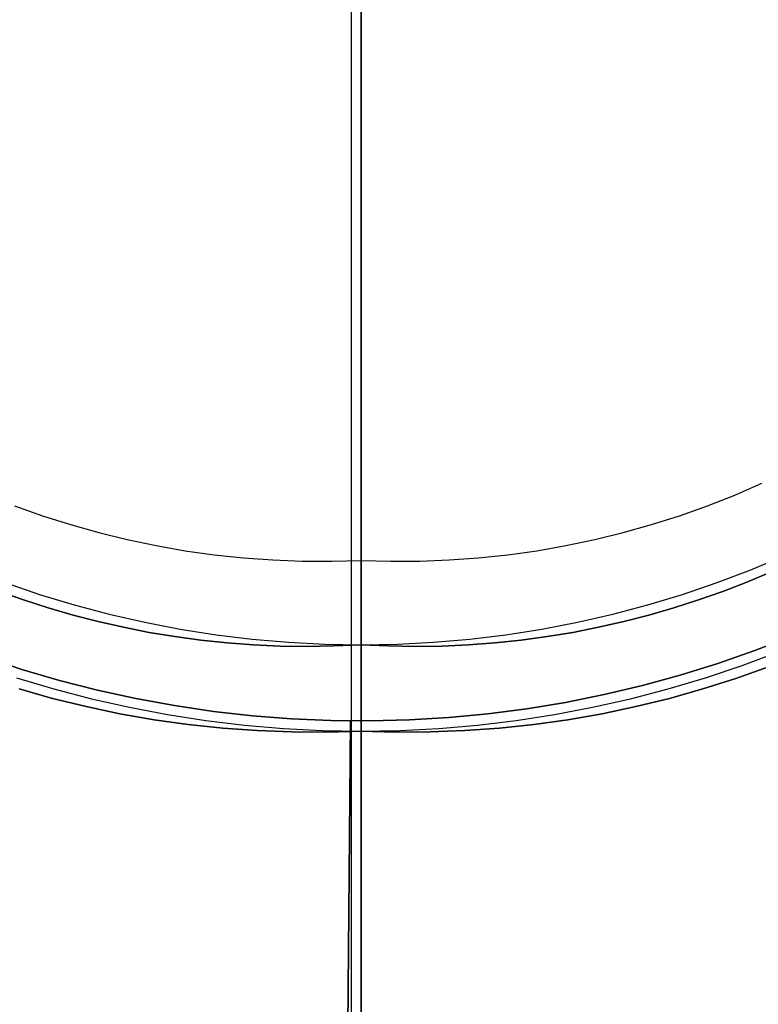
# Model space of a CAD drawing. Header units: millimetres. Extents: x 10871 to 12032, y -2698 to -1680.
# Tile 101 of 183: x 11446 to 11459, y -2072 to -2055. Entities that reach past the tile are written whole.
import ezdxf

# ---------------------------------------------------------------- set-up
doc = ezdxf.new("R2010")
doc.units = ezdxf.units.MM
doc.layers.add('1', color=7, linetype='Continuous')
doc.layers.add('color', color=7, linetype='Continuous')

msp = doc.modelspace()

# ---------------------------------------------------------------- linework, layer by layer
at = {"layer": '1', "color": 7, "true_color": 0xffffff}
for p, q in [((11451.555, -2123.11, 71.704), (11451.555, -1971.499, 71.704)), ((11451.555, -1971.499, 71.704), (11451.555, -2123.11, 71.704)), ((11451.555, -2054.805, 33.403), (11451.555, -2053.302, 33.403)), ((11451.555, -2053.302, 33.403), (11451.555, -2054.805, 33.403)), ((11451.555, -2054.805, 33.403), (11451.555, -2054.805, 36.403)), ((11451.555, -2054.805, 36.403), (11451.555, -2054.805, 33.403)), ((11451.555, -2064.305, 36.403), (11451.555, -2054.805, 36.403)), ((11451.555, -2054.805, 36.403), (11451.555, -2064.305, 36.403)), ((11458.121, -2063.157, 36.403), (11458.595, -2062.951, 36.403)), ((11458.121, -2063.157, 36.403), (11458.595, -2062.951, 36.403)), ((11457.64, -2063.346, 36.403), (11458.121, -2063.157, 36.403)), ((11457.64, -2063.346, 36.403), (11458.121, -2063.157, 36.403)), ((11445.469, -2063.346, 36.403), (11445.956, -2063.52, 36.403)), ((11445.469, -2063.346, 36.403), (11445.956, -2063.52, 36.403)), ((11457.153, -2063.52, 36.403), (11457.64, -2063.346, 36.403)), ((11457.153, -2063.52, 36.403), (11457.64, -2063.346, 36.403)), ((11445.956, -2063.52, 36.403), (11446.449, -2063.677, 36.403)), ((11445.956, -2063.52, 36.403), (11446.449, -2063.677, 36.403)), ((11456.66, -2063.677, 36.403), (11457.153, -2063.52, 36.403)), ((11456.66, -2063.677, 36.403), (11457.153, -2063.52, 36.403)), ((11446.449, -2063.677, 36.403), (11446.946, -2063.817, 36.403)), ((11446.449, -2063.677, 36.403), (11446.946, -2063.817, 36.403)), ((11446.946, -2063.817, 36.403), (11447.448, -2063.94, 36.403)), ((11446.946, -2063.817, 36.403), (11447.448, -2063.94, 36.403)), ((11455.661, -2063.94, 36.403), (11456.163, -2063.817, 36.403)), ((11455.661, -2063.94, 36.403), (11456.163, -2063.817, 36.403)), ((11456.163, -2063.817, 36.403), (11456.66, -2063.677, 36.403)), ((11456.163, -2063.817, 36.403), (11456.66, -2063.677, 36.403)), ((11447.448, -2063.94, 36.403), (11447.954, -2064.046, 36.403)), ((11447.448, -2063.94, 36.403), (11447.954, -2064.046, 36.403)), ((11455.155, -2064.046, 36.403), (11455.661, -2063.94, 36.403)), ((11455.155, -2064.046, 36.403), (11455.661, -2063.94, 36.403)), ((11447.954, -2064.046, 36.403), (11448.463, -2064.135, 36.403)), ((11447.954, -2064.046, 36.403), (11448.463, -2064.135, 36.403)), ((11448.463, -2064.135, 36.403), (11448.975, -2064.207, 36.403)), ((11448.463, -2064.135, 36.403), (11448.975, -2064.207, 36.403)), ((11454.134, -2064.207, 36.403), (11454.646, -2064.135, 36.403)), ((11454.134, -2064.207, 36.403), (11454.646, -2064.135, 36.403)), ((11454.646, -2064.135, 36.403), (11455.155, -2064.046, 36.403)), ((11454.646, -2064.135, 36.403), (11455.155, -2064.046, 36.403)), ((11448.975, -2064.207, 36.403), (11449.489, -2064.261, 36.403)), ((11448.975, -2064.207, 36.403), (11449.489, -2064.261, 36.403)), ((11449.489, -2064.261, 36.403), (11450.005, -2064.298, 36.403)), ((11449.489, -2064.261, 36.403), (11450.005, -2064.298, 36.403)), ((11450.005, -2064.298, 36.403), (11450.521, -2064.318, 36.403)), ((11450.005, -2064.298, 36.403), (11450.521, -2064.318, 36.403)), ((11450.521, -2064.318, 36.403), (11451.038, -2064.32, 36.403)), ((11450.521, -2064.318, 36.403), (11451.038, -2064.32, 36.403)), ((11451.038, -2064.32, 36.403), (11451.555, -2064.305, 36.403)), ((11451.038, -2064.32, 36.403), (11451.555, -2064.305, 36.403)), ((11451.555, -2064.305, 36.403), (11452.071, -2064.32, 36.403)), ((11451.555, -2064.305, 36.403), (11451.555, -2064.355, 36.404)), ((11451.555, -2064.355, 36.404), (11451.555, -2064.305, 36.403)), ((11451.555, -2064.305, 36.403), (11452.071, -2064.32, 36.403)), ((11452.071, -2064.32, 36.403), (11452.588, -2064.318, 36.403)), ((11452.071, -2064.32, 36.403), (11452.588, -2064.318, 36.403)), ((11452.588, -2064.318, 36.403), (11453.105, -2064.298, 36.403)), ((11452.588, -2064.318, 36.403), (11453.105, -2064.298, 36.403)), ((11453.105, -2064.298, 36.403), (11453.62, -2064.261, 36.403)), ((11453.105, -2064.298, 36.403), (11453.62, -2064.261, 36.403)), ((11453.62, -2064.261, 36.403), (11454.134, -2064.207, 36.403)), ((11453.62, -2064.261, 36.403), (11454.134, -2064.207, 36.403)), ((11458.406, -2064.47, 40.51), (11458.994, -2064.223, 40.51)), ((11458.406, -2064.47, 43.135), (11458.994, -2064.223, 43.135)), ((11451.555, -2064.355, 36.404), (11451.555, -2064.406, 36.407)), ((11451.555, -2064.406, 36.407), (11451.555, -2064.355, 36.404)), ((11451.555, -2064.406, 36.407), (11451.555, -2064.456, 36.411)), ((11451.555, -2064.456, 36.411), (11451.555, -2064.406, 36.407)), ((11451.555, -2064.456, 36.411), (11451.555, -2064.507, 36.417)), ((11451.555, -2064.507, 36.417), (11451.555, -2064.456, 36.411)), ((11451.555, -2064.507, 36.417), (11451.555, -2064.557, 36.425)), ((11451.555, -2064.557, 36.425), (11451.555, -2064.507, 36.417)), ((11457.809, -2064.696, 40.51), (11458.406, -2064.47, 40.51)), ((11457.809, -2064.696, 43.135), (11458.406, -2064.47, 43.135)), ((11451.555, -2064.557, 36.425), (11451.555, -2064.606, 36.434)), ((11451.555, -2064.606, 36.434), (11451.555, -2064.557, 36.425)), ((11451.555, -2064.606, 36.434), (11451.555, -2064.656, 36.445)), ((11451.555, -2064.656, 36.445), (11451.555, -2064.606, 36.434)), ((11451.555, -2064.656, 36.445), (11451.555, -2064.705, 36.458)), ((11451.555, -2064.705, 36.458), (11451.555, -2064.656, 36.445)), ((11458.331, -2064.689, 37.885), (11458.748, -2064.515, 37.885)), ((11458.748, -2064.515, 43.135), (11458.331, -2064.689, 43.135)), ((11458.331, -2064.689, 37.885), (11458.748, -2064.515, 37.885)), ((11458.748, -2064.515, 43.135), (11458.331, -2064.689, 43.135)), ((11445.2, -2064.851, 37.885), (11445.627, -2065.001, 37.885)), ((11445.627, -2065.001, 43.135), (11445.2, -2064.851, 43.135)), ((11445.2, -2064.851, 37.885), (11445.627, -2065.001, 37.885)), ((11445.627, -2065.001, 43.135), (11445.2, -2064.851, 43.135)), ((11445.3, -2064.696, 40.51), (11445.904, -2064.902, 40.51)), ((11445.3, -2064.696, 43.135), (11445.904, -2064.902, 43.135)), ((11451.555, -2064.705, 36.458), (11451.555, -2064.753, 36.473)), ((11451.555, -2064.753, 36.473), (11451.555, -2064.705, 36.458)), ((11451.555, -2064.753, 36.473), (11451.555, -2064.801, 36.489)), ((11451.555, -2064.801, 36.489), (11451.555, -2064.753, 36.473)), ((11451.555, -2064.801, 36.489), (11451.555, -2064.848, 36.507)), ((11451.555, -2064.848, 36.507), (11451.555, -2064.801, 36.489)), ((11451.555, -2064.848, 36.507), (11451.555, -2064.895, 36.526)), ((11451.555, -2064.895, 36.526), (11451.555, -2064.848, 36.507)), ((11457.205, -2064.902, 40.51), (11457.809, -2064.696, 40.51)), ((11457.205, -2064.902, 43.135), (11457.809, -2064.696, 43.135)), ((11457.482, -2065.001, 37.885), (11457.909, -2064.851, 37.885)), ((11457.909, -2064.851, 43.135), (11457.482, -2065.001, 43.135)), ((11457.482, -2065.001, 37.885), (11457.909, -2064.851, 37.885)), ((11457.909, -2064.851, 43.135), (11457.482, -2065.001, 43.135)), ((11457.909, -2064.851, 37.885), (11458.331, -2064.689, 37.885)), ((11458.331, -2064.689, 43.135), (11457.909, -2064.851, 43.135)), ((11457.909, -2064.851, 37.885), (11458.331, -2064.689, 37.885)), ((11458.331, -2064.689, 43.135), (11457.909, -2064.851, 43.135)), ((11445.627, -2065.001, 37.885), (11446.059, -2065.14, 37.885)), ((11446.059, -2065.14, 43.135), (11445.627, -2065.001, 43.135)), ((11445.627, -2065.001, 37.885), (11446.059, -2065.14, 37.885)), ((11446.059, -2065.14, 43.135), (11445.627, -2065.001, 43.135)), ((11445.904, -2064.902, 40.51), (11446.515, -2065.086, 40.51)), ((11445.904, -2064.902, 43.135), (11446.515, -2065.086, 43.135)), ((11451.555, -2064.895, 36.526), (11451.555, -2064.941, 36.547)), ((11451.555, -2064.941, 36.547), (11451.555, -2064.895, 36.526)), ((11451.555, -2064.941, 36.547), (11451.555, -2064.986, 36.569)), ((11451.555, -2064.986, 36.569), (11451.555, -2064.941, 36.547)), ((11451.555, -2064.986, 36.569), (11451.555, -2065.031, 36.593)), ((11451.555, -2065.031, 36.593), (11451.555, -2064.986, 36.569)), ((11456.594, -2065.086, 40.51), (11457.205, -2064.902, 40.51)), ((11456.594, -2065.086, 43.135), (11457.205, -2064.902, 43.135)), ((11457.05, -2065.14, 37.885), (11457.482, -2065.001, 37.885)), ((11457.482, -2065.001, 43.135), (11457.05, -2065.14, 43.135)), ((11457.05, -2065.14, 37.885), (11457.482, -2065.001, 37.885)), ((11457.482, -2065.001, 43.135), (11457.05, -2065.14, 43.135)), ((11446.059, -2065.14, 37.885), (11446.495, -2065.266, 37.885)), ((11446.495, -2065.266, 43.135), (11446.059, -2065.14, 43.135)), ((11446.059, -2065.14, 37.885), (11446.495, -2065.266, 37.885)), ((11446.495, -2065.266, 43.135), (11446.059, -2065.14, 43.135)), ((11446.515, -2065.086, 40.51), (11447.132, -2065.249, 40.51)), ((11446.515, -2065.086, 43.135), (11447.132, -2065.249, 43.135)), ((11451.555, -2065.031, 36.593), (11451.555, -2065.075, 36.619)), ((11451.555, -2065.075, 36.619), (11451.555, -2065.031, 36.593)), ((11451.555, -2065.075, 36.619), (11451.555, -2065.117, 36.646)), ((11451.555, -2065.117, 36.646), (11451.555, -2065.075, 36.619)), ((11451.555, -2065.117, 36.646), (11451.555, -2065.159, 36.674)), ((11451.555, -2065.159, 36.674), (11451.555, -2065.117, 36.646)), ((11451.555, -2065.159, 36.674), (11451.555, -2065.2, 36.704)), ((11451.555, -2065.2, 36.704), (11451.555, -2065.159, 36.674)), ((11451.555, -2065.2, 36.704), (11451.555, -2065.24, 36.736)), ((11451.555, -2065.24, 36.736), (11451.555, -2065.2, 36.704)), ((11455.978, -2065.249, 40.51), (11456.594, -2065.086, 40.51)), ((11455.978, -2065.249, 43.135), (11456.594, -2065.086, 43.135)), ((11456.614, -2065.266, 37.885), (11457.05, -2065.14, 37.885)), ((11457.05, -2065.14, 43.135), (11456.614, -2065.266, 43.135)), ((11456.614, -2065.266, 37.885), (11457.05, -2065.14, 37.885)), ((11457.05, -2065.14, 43.135), (11456.614, -2065.266, 43.135)), ((11446.495, -2065.266, 37.885), (11446.936, -2065.38, 37.885)), ((11446.936, -2065.38, 43.135), (11446.495, -2065.266, 43.135)), ((11446.495, -2065.266, 37.885), (11446.936, -2065.38, 37.885)), ((11446.936, -2065.38, 43.135), (11446.495, -2065.266, 43.135)), ((11447.132, -2065.249, 40.51), (11447.754, -2065.391, 40.51)), ((11447.132, -2065.249, 43.135), (11447.754, -2065.391, 43.135)), ((11451.555, -2065.24, 36.736), (11451.555, -2065.279, 36.768)), ((11451.555, -2065.279, 36.768), (11451.555, -2065.24, 36.736)), ((11451.555, -2065.279, 36.768), (11451.555, -2065.316, 36.802)), ((11451.555, -2065.316, 36.802), (11451.555, -2065.279, 36.768)), ((11451.555, -2065.316, 36.802), (11451.555, -2065.353, 36.837)), ((11451.555, -2065.353, 36.837), (11451.555, -2065.316, 36.802)), ((11451.555, -2065.353, 36.837), (11451.555, -2065.388, 36.874)), ((11451.555, -2065.388, 36.874), (11451.555, -2065.353, 36.837)), ((11455.356, -2065.391, 40.51), (11455.978, -2065.249, 40.51)), ((11455.356, -2065.391, 43.135), (11455.978, -2065.249, 43.135)), ((11456.173, -2065.38, 37.885), (11456.614, -2065.266, 37.885)), ((11456.614, -2065.266, 43.135), (11456.173, -2065.38, 43.135)), ((11456.173, -2065.38, 37.885), (11456.614, -2065.266, 37.885)), ((11456.614, -2065.266, 43.135), (11456.173, -2065.38, 43.135)), ((11446.936, -2065.38, 37.885), (11447.381, -2065.481, 37.885)), ((11447.381, -2065.481, 43.135), (11446.936, -2065.38, 43.135)), ((11446.936, -2065.38, 37.885), (11447.381, -2065.481, 37.885)), ((11447.381, -2065.481, 43.135), (11446.936, -2065.38, 43.135)), ((11447.381, -2065.481, 37.885), (11447.83, -2065.57, 37.885)), ((11447.83, -2065.57, 43.135), (11447.381, -2065.481, 43.135)), ((11447.381, -2065.481, 37.885), (11447.83, -2065.57, 37.885)), ((11447.83, -2065.57, 43.135), (11447.381, -2065.481, 43.135)), ((11447.754, -2065.391, 40.51), (11448.38, -2065.512, 40.51)), ((11447.754, -2065.391, 43.135), (11448.38, -2065.512, 43.135)), ((11448.38, -2065.512, 40.51), (11449.01, -2065.611, 40.51)), ((11448.38, -2065.512, 43.135), (11449.01, -2065.611, 43.135)), ((11451.555, -2065.388, 36.874), (11451.555, -2065.422, 36.911)), ((11451.555, -2065.422, 36.911), (11451.555, -2065.388, 36.874)), ((11451.555, -2065.422, 36.911), (11451.555, -2065.454, 36.95)), ((11451.555, -2065.454, 36.95), (11451.555, -2065.422, 36.911)), ((11451.555, -2065.454, 36.95), (11451.555, -2065.485, 36.99)), ((11451.555, -2065.485, 36.99), (11451.555, -2065.454, 36.95)), ((11451.555, -2065.485, 36.99), (11451.555, -2065.515, 37.031)), ((11451.555, -2065.515, 37.031), (11451.555, -2065.485, 36.99)), ((11451.555, -2065.515, 37.031), (11451.555, -2065.544, 37.072)), ((11451.555, -2065.544, 37.072), (11451.555, -2065.515, 37.031)), ((11451.555, -2065.544, 37.072), (11451.555, -2065.571, 37.115)), ((11451.555, -2065.571, 37.115), (11451.555, -2065.544, 37.072)), ((11454.099, -2065.611, 40.51), (11454.729, -2065.512, 40.51)), ((11454.099, -2065.611, 43.135), (11454.729, -2065.512, 43.135)), ((11454.729, -2065.512, 40.51), (11455.356, -2065.391, 40.51)), ((11454.729, -2065.512, 43.135), (11455.356, -2065.391, 43.135)), ((11455.279, -2065.57, 37.885), (11455.728, -2065.481, 37.885)), ((11455.728, -2065.481, 43.135), (11455.279, -2065.57, 43.135)), ((11455.279, -2065.57, 37.885), (11455.728, -2065.481, 37.885)), ((11455.728, -2065.481, 43.135), (11455.279, -2065.57, 43.135)), ((11455.728, -2065.481, 37.885), (11456.173, -2065.38, 37.885)), ((11456.173, -2065.38, 43.135), (11455.728, -2065.481, 43.135)), ((11455.728, -2065.481, 37.885), (11456.173, -2065.38, 37.885)), ((11456.173, -2065.38, 43.135), (11455.728, -2065.481, 43.135)), ((11447.83, -2065.57, 37.885), (11448.283, -2065.645, 37.885)), ((11448.283, -2065.645, 43.135), (11447.83, -2065.57, 43.135)), ((11447.83, -2065.57, 37.885), (11448.283, -2065.645, 37.885)), ((11448.283, -2065.645, 43.135), (11447.83, -2065.57, 43.135)), ((11448.283, -2065.645, 37.885), (11448.74, -2065.707, 37.885)), ((11448.74, -2065.707, 43.135), (11448.283, -2065.645, 43.135)), ((11448.283, -2065.645, 37.885), (11448.74, -2065.707, 37.885)), ((11448.74, -2065.707, 43.135), (11448.283, -2065.645, 43.135)), ((11448.74, -2065.707, 37.885), (11449.201, -2065.755, 37.885)), ((11449.201, -2065.755, 43.135), (11448.74, -2065.707, 43.135)), ((11448.74, -2065.707, 37.885), (11449.201, -2065.755, 37.885)), ((11449.201, -2065.755, 43.135), (11448.74, -2065.707, 43.135)), ((11449.01, -2065.611, 40.51), (11449.644, -2065.688, 40.51)), ((11449.01, -2065.611, 43.135), (11449.644, -2065.688, 43.135)), ((11449.644, -2065.688, 40.51), (11450.279, -2065.742, 40.51)), ((11449.644, -2065.688, 43.135), (11450.279, -2065.742, 43.135)), ((11451.555, -2065.571, 37.115), (11451.555, -2065.596, 37.159)), ((11451.555, -2065.596, 37.159), (11451.555, -2065.571, 37.115)), ((11451.555, -2065.596, 37.159), (11451.555, -2065.62, 37.203)), ((11451.555, -2065.62, 37.203), (11451.555, -2065.596, 37.159)), ((11451.555, -2065.62, 37.203), (11451.555, -2065.643, 37.249)), ((11451.555, -2065.643, 37.249), (11451.555, -2065.62, 37.203)), ((11451.555, -2065.643, 37.249), (11451.555, -2065.664, 37.295)), ((11451.555, -2065.664, 37.295), (11451.555, -2065.643, 37.249)), ((11451.555, -2065.664, 37.295), (11451.555, -2065.683, 37.341)), ((11451.555, -2065.683, 37.341), (11451.555, -2065.664, 37.295)), ((11451.555, -2065.683, 37.341), (11451.555, -2065.701, 37.389)), ((11451.555, -2065.701, 37.389), (11451.555, -2065.683, 37.341)), ((11451.555, -2065.701, 37.389), (11451.555, -2065.717, 37.437)), ((11451.555, -2065.717, 37.437), (11451.555, -2065.701, 37.389)), ((11451.555, -2065.717, 37.437), (11451.555, -2065.732, 37.485)), ((11451.555, -2065.732, 37.485), (11451.555, -2065.717, 37.437)), ((11452.83, -2065.742, 40.51), (11453.465, -2065.688, 40.51)), ((11452.83, -2065.742, 43.135), (11453.465, -2065.688, 43.135)), ((11453.465, -2065.688, 40.51), (11454.099, -2065.611, 40.51)), ((11453.465, -2065.688, 43.135), (11454.099, -2065.611, 43.135)), ((11453.908, -2065.755, 37.885), (11454.369, -2065.707, 37.885)), ((11454.369, -2065.707, 43.135), (11453.908, -2065.755, 43.135)), ((11453.908, -2065.755, 37.885), (11454.369, -2065.707, 37.885)), ((11454.369, -2065.707, 43.135), (11453.908, -2065.755, 43.135)), ((11454.369, -2065.707, 37.885), (11454.826, -2065.645, 37.885)), ((11454.826, -2065.645, 43.135), (11454.369, -2065.707, 43.135)), ((11454.369, -2065.707, 37.885), (11454.826, -2065.645, 37.885)), ((11454.826, -2065.645, 43.135), (11454.369, -2065.707, 43.135)), ((11454.826, -2065.645, 37.885), (11455.279, -2065.57, 37.885)), ((11455.279, -2065.57, 43.135), (11454.826, -2065.645, 43.135)), ((11454.826, -2065.645, 37.885), (11455.279, -2065.57, 37.885)), ((11455.279, -2065.57, 43.135), (11454.826, -2065.645, 43.135)), ((11449.201, -2065.755, 37.885), (11449.665, -2065.79, 37.885)), ((11449.665, -2065.79, 43.135), (11449.201, -2065.755, 43.135)), ((11449.201, -2065.755, 37.885), (11449.665, -2065.79, 37.885)), ((11449.665, -2065.79, 43.135), (11449.201, -2065.755, 43.135)), ((11449.665, -2065.79, 37.885), (11450.133, -2065.811, 37.885)), ((11450.133, -2065.811, 43.135), (11449.665, -2065.79, 43.135)), ((11449.665, -2065.79, 37.885), (11450.133, -2065.811, 37.885)), ((11450.133, -2065.811, 43.135), (11449.665, -2065.79, 43.135)), ((11450.133, -2065.811, 37.885), (11450.603, -2065.817, 37.885)), ((11450.603, -2065.817, 43.135), (11450.133, -2065.811, 43.135)), ((11450.133, -2065.811, 37.885), (11450.603, -2065.817, 37.885)), ((11450.603, -2065.817, 43.135), (11450.133, -2065.811, 43.135)), ((11450.279, -2065.742, 40.51), (11450.917, -2065.776, 40.51)), ((11450.279, -2065.742, 43.135), (11450.917, -2065.776, 43.135)), ((11450.603, -2065.817, 37.885), (11451.078, -2065.809, 37.885)), ((11451.078, -2065.809, 43.135), (11450.603, -2065.817, 43.135)), ((11450.603, -2065.817, 37.885), (11451.078, -2065.809, 37.885)), ((11451.078, -2065.809, 43.135), (11450.603, -2065.817, 43.135)), ((11450.917, -2065.776, 40.51), (11451.555, -2065.787, 40.51)), ((11450.917, -2065.776, 43.135), (11451.555, -2065.787, 43.135)), ((11451.078, -2065.809, 37.885), (11451.555, -2065.787, 37.885)), ((11451.555, -2065.787, 43.135), (11451.078, -2065.809, 43.135)), ((11451.078, -2065.809, 37.885), (11451.555, -2065.787, 37.885)), ((11451.555, -2065.787, 43.135), (11451.078, -2065.809, 43.135)), ((11451.555, -2065.732, 37.485), (11451.555, -2065.744, 37.534)), ((11451.555, -2065.744, 37.534), (11451.555, -2065.732, 37.485)), ((11451.555, -2065.744, 37.534), (11451.555, -2065.756, 37.584)), ((11451.555, -2065.756, 37.584), (11451.555, -2065.744, 37.534)), ((11451.555, -2065.756, 37.584), (11451.555, -2065.765, 37.633)), ((11451.555, -2065.765, 37.633), (11451.555, -2065.756, 37.584)), ((11451.555, -2065.765, 37.633), (11451.555, -2065.773, 37.683)), ((11451.555, -2065.773, 37.683), (11451.555, -2065.765, 37.633)), ((11451.555, -2065.773, 37.683), (11451.555, -2065.779, 37.733)), ((11451.555, -2065.779, 37.733), (11451.555, -2065.773, 37.683)), ((11451.555, -2065.787, 40.51), (11452.192, -2065.776, 40.51)), ((11451.555, -2065.787, 43.135), (11452.192, -2065.776, 43.135)), ((11451.555, -2065.779, 37.733), (11451.555, -2065.783, 37.784)), ((11451.555, -2065.783, 37.784), (11451.555, -2065.779, 37.733)), ((11451.555, -2065.783, 37.784), (11451.555, -2065.786, 37.834)), ((11451.555, -2065.786, 37.834), (11451.555, -2065.783, 37.784)), ((11451.555, -2065.786, 37.834), (11451.555, -2065.787, 37.885)), ((11451.555, -2065.787, 37.885), (11451.555, -2065.786, 37.834)), ((11451.555, -2065.787, 37.885), (11452.032, -2065.809, 37.885)), ((11451.555, -2065.787, 37.885), (11451.555, -2065.787, 43.135)), ((11452.032, -2065.809, 43.135), (11451.555, -2065.787, 43.135)), ((11451.555, -2065.787, 43.135), (11451.555, -2065.787, 37.885)), ((11451.555, -2065.787, 37.885), (11452.032, -2065.809, 37.885)), ((11451.555, -2065.79, 43.239), (11451.555, -2065.787, 43.187)), ((11451.555, -2065.787, 43.187), (11451.555, -2065.787, 43.135)), ((11451.555, -2065.787, 43.135), (11451.555, -2065.787, 43.187)), ((11451.555, -2065.787, 43.187), (11451.555, -2065.79, 43.239)), ((11452.032, -2065.809, 43.135), (11451.555, -2065.787, 43.135)), ((11451.555, -2065.794, 43.291), (11451.555, -2065.79, 43.239)), ((11451.555, -2065.79, 43.239), (11451.555, -2065.794, 43.291)), ((11451.555, -2065.801, 43.342), (11451.555, -2065.794, 43.291)), ((11451.555, -2065.794, 43.291), (11451.555, -2065.801, 43.342)), ((11451.555, -2065.809, 43.393), (11451.555, -2065.801, 43.342)), ((11451.555, -2065.801, 43.342), (11451.555, -2065.809, 43.393)), ((11451.555, -2065.818, 43.444), (11451.555, -2065.809, 43.393)), ((11451.555, -2065.809, 43.393), (11451.555, -2065.818, 43.444)), ((11451.555, -2065.83, 43.495), (11451.555, -2065.818, 43.444)), ((11451.555, -2065.818, 43.444), (11451.555, -2065.83, 43.495)), ((11451.555, -2065.843, 43.545), (11451.555, -2065.83, 43.495)), ((11451.555, -2065.83, 43.495), (11451.555, -2065.843, 43.545)), ((11451.555, -2065.858, 43.595), (11451.555, -2065.843, 43.545)), ((11451.555, -2065.843, 43.545), (11451.555, -2065.858, 43.595)), ((11451.555, -2065.874, 43.644), (11451.555, -2065.858, 43.595)), ((11451.555, -2065.858, 43.595), (11451.555, -2065.874, 43.644)), ((11451.555, -2065.892, 43.692), (11451.555, -2065.874, 43.644)), ((11451.555, -2065.874, 43.644), (11451.555, -2065.892, 43.692)), ((11451.555, -2065.912, 43.74), (11451.555, -2065.892, 43.692)), ((11451.555, -2065.892, 43.692), (11451.555, -2065.912, 43.74)), ((11452.032, -2065.809, 37.885), (11452.506, -2065.817, 37.885)), ((11452.506, -2065.817, 43.135), (11452.032, -2065.809, 43.135)), ((11452.032, -2065.809, 37.885), (11452.506, -2065.817, 37.885)), ((11452.506, -2065.817, 43.135), (11452.032, -2065.809, 43.135)), ((11452.192, -2065.776, 40.51), (11452.83, -2065.742, 40.51)), ((11452.192, -2065.776, 43.135), (11452.83, -2065.742, 43.135)), ((11452.506, -2065.817, 37.885), (11452.977, -2065.811, 37.885)), ((11452.977, -2065.811, 43.135), (11452.506, -2065.817, 43.135)), ((11452.506, -2065.817, 37.885), (11452.977, -2065.811, 37.885)), ((11452.977, -2065.811, 43.135), (11452.506, -2065.817, 43.135)), ((11452.977, -2065.811, 37.885), (11453.444, -2065.79, 37.885)), ((11453.444, -2065.79, 43.135), (11452.977, -2065.811, 43.135)), ((11452.977, -2065.811, 37.885), (11453.444, -2065.79, 37.885)), ((11453.444, -2065.79, 43.135), (11452.977, -2065.811, 43.135)), ((11453.444, -2065.79, 37.885), (11453.908, -2065.755, 37.885)), ((11453.908, -2065.755, 43.135), (11453.444, -2065.79, 43.135)), ((11453.444, -2065.79, 37.885), (11453.908, -2065.755, 37.885)), ((11453.908, -2065.755, 43.135), (11453.444, -2065.79, 43.135)), ((11451.555, -2065.934, 43.787), (11451.555, -2065.912, 43.74)), ((11451.555, -2065.912, 43.74), (11451.555, -2065.934, 43.787)), ((11451.555, -2065.957, 43.834), (11451.555, -2065.934, 43.787)), ((11451.555, -2065.934, 43.787), (11451.555, -2065.957, 43.834)), ((11451.555, -2065.981, 43.879), (11451.555, -2065.957, 43.834)), ((11451.555, -2065.957, 43.834), (11451.555, -2065.981, 43.879)), ((11451.555, -2066.008, 43.924), (11451.555, -2065.981, 43.879)), ((11451.555, -2065.981, 43.879), (11451.555, -2066.008, 43.924)), ((11451.555, -2066.035, 43.968), (11451.555, -2066.008, 43.924)), ((11451.555, -2066.008, 43.924), (11451.555, -2066.035, 43.968)), ((11451.555, -2066.064, 44.011), (11451.555, -2066.035, 43.968)), ((11451.555, -2066.035, 43.968), (11451.555, -2066.064, 44.011)), ((11451.555, -2066.095, 44.053), (11451.555, -2066.064, 44.011)), ((11451.555, -2066.064, 44.011), (11451.555, -2066.095, 44.053)), ((11458.252, -2066.15, 44.653), (11458.892, -2065.91, 44.653)), ((11451.555, -2066.127, 44.093), (11451.555, -2066.095, 44.053)), ((11451.555, -2066.095, 44.053), (11451.555, -2066.127, 44.093)), ((11451.555, -2066.16, 44.133), (11451.555, -2066.127, 44.093)), ((11451.555, -2066.127, 44.093), (11451.555, -2066.16, 44.133)), ((11451.555, -2066.195, 44.171), (11451.555, -2066.16, 44.133)), ((11451.555, -2066.16, 44.133), (11451.555, -2066.195, 44.171)), ((11451.555, -2066.231, 44.209), (11451.555, -2066.195, 44.171)), ((11451.555, -2066.195, 44.171), (11451.555, -2066.231, 44.209)), ((11451.555, -2066.268, 44.245), (11451.555, -2066.231, 44.209)), ((11451.555, -2066.231, 44.209), (11451.555, -2066.268, 44.245)), ((11457.605, -2066.367, 44.653), (11458.252, -2066.15, 44.653)), ((11458.141, -2066.381, 44.653), (11458.714, -2066.177, 44.653)), ((11458.714, -2066.177, 44.653), (11458.141, -2066.381, 44.653)), ((11445.504, -2066.367, 44.653), (11446.159, -2066.563, 44.653)), ((11451.555, -2066.307, 44.279), (11451.555, -2066.268, 44.245)), ((11451.555, -2066.268, 44.245), (11451.555, -2066.307, 44.279)), ((11451.555, -2066.346, 44.313), (11451.555, -2066.307, 44.279)), ((11451.555, -2066.307, 44.279), (11451.555, -2066.346, 44.313)), ((11451.555, -2066.387, 44.345), (11451.555, -2066.346, 44.313)), ((11451.555, -2066.346, 44.313), (11451.555, -2066.387, 44.345)), ((11451.555, -2066.429, 44.375), (11451.555, -2066.387, 44.345)), ((11451.555, -2066.387, 44.345), (11451.555, -2066.429, 44.375)), ((11456.95, -2066.563, 44.653), (11457.605, -2066.367, 44.653)), ((11457.561, -2066.565, 44.653), (11458.141, -2066.381, 44.653)), ((11458.141, -2066.381, 44.653), (11457.561, -2066.565, 44.653)), ((11445.548, -2066.565, 44.653), (11446.133, -2066.73, 44.653)), ((11446.133, -2066.73, 44.653), (11445.548, -2066.565, 44.653)), ((11446.159, -2066.563, 44.653), (11446.819, -2066.736, 44.653)), ((11451.555, -2066.472, 44.405), (11451.555, -2066.429, 44.375)), ((11451.555, -2066.429, 44.375), (11451.555, -2066.472, 44.405)), ((11451.555, -2066.516, 44.432), (11451.555, -2066.472, 44.405)), ((11451.555, -2066.472, 44.405), (11451.555, -2066.516, 44.432)), ((11451.555, -2066.56, 44.458), (11451.555, -2066.516, 44.432)), ((11451.555, -2066.516, 44.432), (11451.555, -2066.56, 44.458)), ((11451.555, -2066.606, 44.483), (11451.555, -2066.56, 44.458)), ((11451.555, -2066.56, 44.458), (11451.555, -2066.606, 44.483)), ((11456.29, -2066.736, 44.653), (11456.95, -2066.563, 44.653)), ((11456.976, -2066.73, 44.653), (11457.561, -2066.565, 44.653)), ((11457.561, -2066.565, 44.653), (11456.976, -2066.73, 44.653)), ((11446.133, -2066.73, 44.653), (11446.724, -2066.875, 44.653)), ((11446.724, -2066.875, 44.653), (11446.133, -2066.73, 44.653)), ((11446.819, -2066.736, 44.653), (11447.485, -2066.886, 44.653)), ((11451.555, -2066.653, 44.506), (11451.555, -2066.606, 44.483)), ((11451.555, -2066.606, 44.483), (11451.555, -2066.653, 44.506)), ((11451.555, -2066.7, 44.528), (11451.555, -2066.653, 44.506)), ((11451.555, -2066.653, 44.506), (11451.555, -2066.7, 44.528)), ((11451.555, -2066.748, 44.547), (11451.555, -2066.7, 44.528)), ((11451.555, -2066.7, 44.528), (11451.555, -2066.748, 44.547)), ((11451.555, -2066.796, 44.566), (11451.555, -2066.748, 44.547)), ((11451.555, -2066.748, 44.547), (11451.555, -2066.796, 44.566)), ((11455.624, -2066.886, 44.653), (11456.29, -2066.736, 44.653)), ((11456.385, -2066.875, 44.653), (11456.976, -2066.73, 44.653)), ((11456.976, -2066.73, 44.653), (11456.385, -2066.875, 44.653)), ((11446.724, -2066.875, 44.653), (11447.319, -2067, 44.653)), ((11447.319, -2067, 44.653), (11446.724, -2066.875, 44.653)), ((11447.485, -2066.886, 44.653), (11448.156, -2067.014, 44.653)), ((11451.555, -2066.845, 44.582), (11451.555, -2066.796, 44.566)), ((11451.555, -2066.796, 44.566), (11451.555, -2066.845, 44.582)), ((11451.555, -2066.895, 44.597), (11451.555, -2066.845, 44.582)), ((11451.555, -2066.845, 44.582), (11451.555, -2066.895, 44.597)), ((11451.555, -2066.945, 44.61), (11451.555, -2066.895, 44.597)), ((11451.555, -2066.895, 44.597), (11451.555, -2066.945, 44.61)), ((11454.953, -2067.014, 44.653), (11455.624, -2066.886, 44.653)), ((11455.79, -2067, 44.653), (11456.385, -2066.875, 44.653)), ((11456.385, -2066.875, 44.653), (11455.79, -2067, 44.653)), ((11447.319, -2067, 44.653), (11447.918, -2067.105, 44.653)), ((11447.918, -2067.105, 44.653), (11447.319, -2067, 44.653)), ((11447.918, -2067.105, 44.653), (11448.52, -2067.189, 44.653)), ((11448.52, -2067.189, 44.653), (11447.918, -2067.105, 44.653)), ((11448.156, -2067.014, 44.653), (11448.831, -2067.118, 44.653)), ((11451.555, -2066.996, 44.621), (11451.555, -2066.945, 44.61)), ((11451.555, -2066.945, 44.61), (11451.555, -2066.996, 44.621)), ((11451.555, -2067.046, 44.631), (11451.555, -2066.996, 44.621)), ((11451.555, -2066.996, 44.621), (11451.555, -2067.046, 44.631)), ((11451.555, -2067.098, 44.639), (11451.555, -2067.046, 44.631)), ((11451.555, -2067.046, 44.631), (11451.555, -2067.098, 44.639)), ((11451.555, -2067.149, 44.645), (11451.555, -2067.098, 44.639)), ((11451.555, -2067.098, 44.639), (11451.555, -2067.149, 44.645)), ((11454.278, -2067.118, 44.653), (11454.953, -2067.014, 44.653)), ((11454.589, -2067.189, 44.653), (11455.191, -2067.105, 44.653)), ((11455.191, -2067.105, 44.653), (11454.589, -2067.189, 44.653)), ((11455.191, -2067.105, 44.653), (11455.79, -2067, 44.653)), ((11455.79, -2067, 44.653), (11455.191, -2067.105, 44.653)), ((11448.52, -2067.189, 44.653), (11449.125, -2067.253, 44.653)), ((11449.125, -2067.253, 44.653), (11448.52, -2067.189, 44.653)), ((11448.831, -2067.118, 44.653), (11449.509, -2067.2, 44.653)), ((11449.125, -2067.253, 44.653), (11449.731, -2067.297, 44.653)), ((11449.731, -2067.297, 44.653), (11449.125, -2067.253, 44.653)), ((11449.509, -2067.2, 44.653), (11450.19, -2067.258, 44.653)), ((11450.19, -2067.258, 44.653), (11450.872, -2067.293, 44.653)), ((11451.555, -2067.201, 44.65), (11451.555, -2067.149, 44.645)), ((11451.555, -2067.149, 44.645), (11451.555, -2067.201, 44.65)), ((11451.555, -2067.253, 44.652), (11451.555, -2067.201, 44.65)), ((11451.555, -2067.201, 44.65), (11451.555, -2067.253, 44.652)), ((11451.555, -2067.304, 44.653), (11451.555, -2067.253, 44.652)), ((11451.555, -2067.253, 44.652), (11451.555, -2067.304, 44.653)), ((11452.237, -2067.293, 44.653), (11452.919, -2067.258, 44.653)), ((11452.919, -2067.258, 44.653), (11453.6, -2067.2, 44.653)), ((11453.378, -2067.297, 44.653), (11453.985, -2067.253, 44.653)), ((11453.985, -2067.253, 44.653), (11453.378, -2067.297, 44.653)), ((11453.6, -2067.2, 44.653), (11454.278, -2067.118, 44.653)), ((11453.985, -2067.253, 44.653), (11454.589, -2067.189, 44.653)), ((11454.589, -2067.189, 44.653), (11453.985, -2067.253, 44.653)), ((11449.731, -2067.297, 44.653), (11450.339, -2067.32, 44.653)), ((11450.339, -2067.32, 44.653), (11449.731, -2067.297, 44.653)), ((11450.339, -2067.32, 44.653), (11450.947, -2067.322, 44.653)), ((11450.947, -2067.322, 44.653), (11450.339, -2067.32, 44.653)), ((11450.872, -2067.293, 44.653), (11451.555, -2067.304, 44.653)), ((11450.947, -2067.322, 44.653), (11451.555, -2067.304, 44.653)), ((11451.555, -2067.304, 44.653), (11450.947, -2067.322, 44.653)), ((11451.555, -2067.304, 44.653), (11452.237, -2067.293, 44.653)), ((11451.555, -2067.304, 44.653), (11452.162, -2067.322, 44.653)), ((11451.555, -2115.305, 44.653), (11451.555, -2067.304, 44.653)), ((11451.555, -2067.304, 44.653), (11451.555, -2115.305, 44.653)), ((11452.162, -2067.322, 44.653), (11451.555, -2067.304, 44.653)), ((11452.162, -2067.322, 44.653), (11452.77, -2067.32, 44.653)), ((11452.77, -2067.32, 44.653), (11452.162, -2067.322, 44.653)), ((11452.77, -2067.32, 44.653), (11453.378, -2067.297, 44.653)), ((11453.378, -2067.297, 44.653), (11452.77, -2067.32, 44.653))]:
    msp.add_line(p, q, dxfattribs=at)
at = {"layer": '1', "color": 7, "true_color": 0xf4f4f4}
for p, q in [((11458.475, -2065.89, 206.567), (11459.118, -2065.639, 206.567)), ((11459.118, -2065.639, 208.385), (11458.475, -2065.89, 208.385)), ((11458.475, -2065.89, 206.567), (11459.118, -2065.639, 206.567)), ((11459.118, -2065.639, 208.385), (11458.475, -2065.89, 208.385)), ((11458.475, -2065.89, 207.476), (11459.118, -2065.639, 207.476)), ((11457.823, -2066.118, 206.567), (11458.475, -2065.89, 206.567)), ((11458.475, -2065.89, 208.385), (11457.823, -2066.118, 208.385)), ((11457.823, -2066.118, 206.567), (11458.475, -2065.89, 206.567)), ((11458.475, -2065.89, 208.385), (11457.823, -2066.118, 208.385)), ((11457.823, -2066.118, 207.476), (11458.475, -2065.89, 207.476)), ((11444.939, -2066.003, 206.567), (11445.594, -2066.22, 206.567)), ((11445.594, -2066.22, 208.385), (11444.939, -2066.003, 208.385)), ((11444.939, -2066.003, 206.567), (11445.594, -2066.22, 206.567)), ((11445.594, -2066.22, 208.385), (11444.939, -2066.003, 208.385)), ((11444.939, -2066.003, 207.476), (11445.594, -2066.22, 207.476)), ((11445.594, -2066.22, 206.567), (11446.257, -2066.414, 206.567)), ((11446.257, -2066.414, 208.385), (11445.594, -2066.22, 208.385)), ((11445.594, -2066.22, 206.567), (11446.257, -2066.414, 206.567)), ((11446.257, -2066.414, 208.385), (11445.594, -2066.22, 208.385)), ((11445.594, -2066.22, 207.476), (11446.257, -2066.414, 207.476)), ((11457.164, -2066.323, 206.567), (11457.823, -2066.118, 206.567)), ((11457.823, -2066.118, 208.385), (11457.164, -2066.323, 208.385)), ((11457.164, -2066.323, 206.567), (11457.823, -2066.118, 206.567)), ((11457.823, -2066.118, 208.385), (11457.164, -2066.323, 208.385)), ((11457.164, -2066.323, 207.476), (11457.823, -2066.118, 207.476)), ((11446.257, -2066.414, 206.567), (11446.925, -2066.585, 206.567)), ((11446.925, -2066.585, 208.385), (11446.257, -2066.414, 208.385)), ((11446.257, -2066.414, 206.567), (11446.925, -2066.585, 206.567)), ((11446.925, -2066.585, 208.385), (11446.257, -2066.414, 208.385)), ((11446.257, -2066.414, 207.476), (11446.925, -2066.585, 207.476)), ((11456.498, -2066.505, 206.567), (11457.164, -2066.323, 206.567)), ((11457.164, -2066.323, 208.385), (11456.498, -2066.505, 208.385)), ((11456.498, -2066.505, 206.567), (11457.164, -2066.323, 206.567)), ((11457.164, -2066.323, 208.385), (11456.498, -2066.505, 208.385)), ((11456.498, -2066.505, 207.476), (11457.164, -2066.323, 207.476)), ((11446.925, -2066.585, 206.567), (11447.6, -2066.733, 206.567)), ((11447.6, -2066.733, 208.385), (11446.925, -2066.585, 208.385)), ((11446.925, -2066.585, 206.567), (11447.6, -2066.733, 206.567)), ((11447.6, -2066.733, 208.385), (11446.925, -2066.585, 208.385)), ((11446.925, -2066.585, 207.476), (11447.6, -2066.733, 207.476)), ((11455.826, -2066.664, 206.567), (11456.498, -2066.505, 206.567)), ((11456.498, -2066.505, 208.385), (11455.826, -2066.664, 208.385)), ((11455.826, -2066.664, 206.567), (11456.498, -2066.505, 206.567)), ((11456.498, -2066.505, 208.385), (11455.826, -2066.664, 208.385)), ((11455.826, -2066.664, 207.476), (11456.498, -2066.505, 207.476)), ((11447.6, -2066.733, 206.567), (11448.279, -2066.858, 206.567)), ((11448.279, -2066.858, 208.385), (11447.6, -2066.733, 208.385)), ((11447.6, -2066.733, 206.567), (11448.279, -2066.858, 206.567)), ((11448.279, -2066.858, 208.385), (11447.6, -2066.733, 208.385)), ((11447.6, -2066.733, 207.476), (11448.279, -2066.858, 207.476)), ((11455.149, -2066.8, 206.567), (11455.826, -2066.664, 206.567)), ((11455.826, -2066.664, 208.385), (11455.149, -2066.8, 208.385)), ((11455.149, -2066.8, 206.567), (11455.826, -2066.664, 206.567)), ((11455.826, -2066.664, 208.385), (11455.149, -2066.8, 208.385)), ((11455.149, -2066.8, 207.476), (11455.826, -2066.664, 207.476)), ((11448.279, -2066.858, 206.567), (11448.962, -2066.959, 206.567)), ((11448.962, -2066.959, 208.385), (11448.279, -2066.858, 208.385)), ((11448.279, -2066.858, 206.567), (11448.962, -2066.959, 206.567)), ((11448.962, -2066.959, 208.385), (11448.279, -2066.858, 208.385)), ((11448.279, -2066.858, 207.476), (11448.962, -2066.959, 207.476)), ((11453.783, -2067.002, 206.567), (11454.468, -2066.913, 206.567)), ((11454.468, -2066.913, 208.385), (11453.783, -2067.002, 208.385)), ((11453.783, -2067.002, 206.567), (11454.468, -2066.913, 206.567)), ((11454.468, -2066.913, 208.385), (11453.783, -2067.002, 208.385)), ((11453.783, -2067.002, 207.476), (11454.468, -2066.913, 207.476)), ((11454.468, -2066.913, 206.567), (11455.149, -2066.8, 206.567)), ((11455.149, -2066.8, 208.385), (11454.468, -2066.913, 208.385)), ((11454.468, -2066.913, 206.567), (11455.149, -2066.8, 206.567)), ((11455.149, -2066.8, 208.385), (11454.468, -2066.913, 208.385)), ((11454.468, -2066.913, 207.476), (11455.149, -2066.8, 207.476)), ((11448.962, -2066.959, 206.567), (11449.648, -2067.037, 206.567)), ((11449.648, -2067.037, 208.385), (11448.962, -2066.959, 208.385)), ((11448.962, -2066.959, 206.567), (11449.648, -2067.037, 206.567)), ((11449.648, -2067.037, 208.385), (11448.962, -2066.959, 208.385)), ((11448.962, -2066.959, 207.476), (11449.648, -2067.037, 207.476)), ((11449.648, -2067.037, 206.567), (11450.336, -2067.09, 206.567)), ((11450.336, -2067.09, 208.385), (11449.648, -2067.037, 208.385)), ((11449.648, -2067.037, 206.567), (11450.336, -2067.09, 206.567)), ((11450.336, -2067.09, 208.385), (11449.648, -2067.037, 208.385)), ((11449.648, -2067.037, 207.476), (11450.336, -2067.09, 207.476)), ((11450.336, -2067.09, 206.567), (11451.026, -2067.12, 206.567)), ((11451.026, -2067.12, 208.385), (11450.336, -2067.09, 208.385)), ((11450.336, -2067.09, 206.567), (11451.026, -2067.12, 206.567)), ((11451.026, -2067.12, 208.385), (11450.336, -2067.09, 208.385)), ((11450.336, -2067.09, 207.476), (11451.026, -2067.12, 207.476)), ((11452.407, -2067.109, 206.567), (11453.096, -2067.067, 206.567)), ((11453.096, -2067.067, 208.385), (11452.407, -2067.109, 208.385)), ((11452.407, -2067.109, 206.567), (11453.096, -2067.067, 206.567)), ((11453.096, -2067.067, 208.385), (11452.407, -2067.109, 208.385)), ((11452.407, -2067.109, 207.476), (11453.096, -2067.067, 207.476)), ((11453.096, -2067.067, 206.567), (11453.783, -2067.002, 206.567)), ((11453.783, -2067.002, 208.385), (11453.096, -2067.067, 208.385)), ((11453.096, -2067.067, 206.567), (11453.783, -2067.002, 206.567)), ((11453.783, -2067.002, 208.385), (11453.096, -2067.067, 208.385)), ((11453.096, -2067.067, 207.476), (11453.783, -2067.002, 207.476)), ((11451.026, -2067.12, 206.567), (11451.716, -2067.126, 206.567)), ((11451.716, -2067.126, 208.385), (11451.026, -2067.12, 208.385)), ((11451.026, -2067.12, 206.567), (11451.716, -2067.126, 206.567)), ((11451.716, -2067.126, 208.385), (11451.026, -2067.12, 208.385)), ((11451.026, -2067.12, 207.476), (11451.716, -2067.126, 207.476)), ((11451.371, -2067.126, 206.567), (11451.149, -2092.125, 206.567)), ((11451.149, -2092.125, 208.385), (11451.371, -2067.126, 208.385)), ((11451.371, -2067.126, 206.567), (11451.371, -2067.126, 208.385)), ((11451.716, -2067.126, 206.567), (11452.407, -2067.109, 206.567)), ((11452.407, -2067.109, 208.385), (11451.716, -2067.126, 208.385)), ((11451.716, -2067.126, 206.567), (11452.407, -2067.109, 206.567)), ((11452.407, -2067.109, 208.385), (11451.716, -2067.126, 208.385)), ((11451.716, -2067.126, 207.476), (11452.407, -2067.109, 207.476))]:
    msp.add_line(p, q, dxfattribs=at)
at = {"layer": 'color'}
msp.add_line((11451.384, -1974.305, 34.804), (11451.384, -2120.305, 34.804), dxfattribs=at)

doc.saveas('drawing.dxf')
